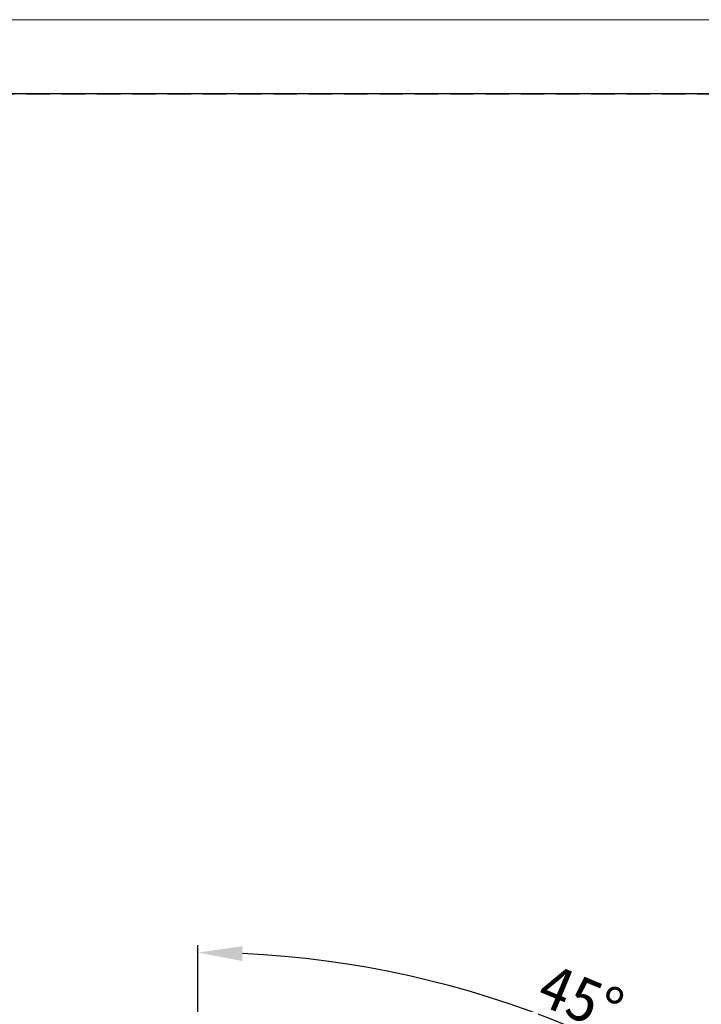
# Model space of a CAD drawing. Header units: millimetres. Extents: x -201 to 202, y 143 to 428.
# Tile 5 of 10: x 72 to 118, y 361 to 428. Entities that reach past the tile are written whole.
import ezdxf

# ---------------------------------------------------------------- set-up
doc = ezdxf.new("R2010")
doc.units = ezdxf.units.MM
doc.header["$LTSCALE"] = 0.25
doc.linetypes.add('HIDDEN', pattern=[9.525, 6.35, -3.175])
doc.layers.add('DIMENSION', color=6, linetype='Continuous', lineweight=9)
doc.layers.add('EMPTY LINE', color=252, linetype='Continuous', lineweight=0, plot=False)
doc.layers.add('FORM', color=7, linetype='Continuous')
doc.styles.add('VS Standard', font='msgothic.ttc', dxfattribs={"height": 3})
doc.dimstyles.new('VS Standard x0.5', dxfattribs={"dimtxt": 3, "dimasz": 3, "dimexe": 0.5, "dimexo": 0.8, "dimgap": 0.5, "dimtad": 3, "dimlfac": 2, "dimrnd": 0.0001, "dimzin": 9, "dimdsep": 46, "dimtxsty": 'VS Standard', "dimcen": 0, "dimaunit": 1, "dimadec": 0, "dimazin": 2, "dimtfac": 1, "dimtmove": 0, "dimatfit": 3, "dimfxl": 1, "dimtolj": 1, "dimtzin": 0, "dimarcsym": 0})

# ---------------------------------------------------------------- blocks, each defined once
blk = doc.blocks.new('*D236')
at = {"layer": 'Defpoints', "color": 0}
for p in [(84.158, 359.465), (116.849, 356.087), (121.988, 337.295), (84.158, 299.465), (84.158, 239.465)]:
    blk.add_point(p, dxfattribs=at)
at = {"layer": 'DIMENSION', "color": 0, "lineweight": -2}
for p, q in [((84.158, 360.265), (84.158, 365.346)), ((122.554, 337.86), (130.743, 346.05))]:
    blk.add_line(p, q, dxfattribs=at)
blk.add_arc((84.158, 299.465), 65.381, 47.62922, 87.37078, dxfattribs=at)
at = {"layer": 'DIMENSION', "color": 0}
for points in [[(87.169, 365.277), (87.146, 364.277), (84.158, 364.846)], [(127.875, 347.407), (128.566, 348.13), (130.39, 345.696)]]:
    blk.add_solid(points, dxfattribs=at)
at = {"layer": 'DIMENSION', "color": 0, "insert": (109.964, 361.766), "char_height": 3, "attachment_point": 5, "rotation": 337.5, "style": 'VS Standard'}
blk.add_mtext('\\A1;45%%d', dxfattribs=at)

msp = doc.modelspace()

# ---------------------------------------------------------------- linework, layer by layer
at = {"layer": 'EMPTY LINE'}
msp.add_line((201.5, 427.75), (-201.5, 427.75), dxfattribs=at)
at = {"layer": 'FORM', "linetype": 'HIDDEN'}
msp.add_lwpolyline([(-196.5, 422.75), (196.5, 422.75), (196.5, 147.75), (-196.5, 147.75)], close=True, dxfattribs=at)
at = {"layer": 'FORM'}
msp.add_lwpolyline([(-196.5, 422.75), (-196.5, 147.75), (-78.5, 147.75), (-78.5, 159.75), (16.5, 159.75), (16.5, 177.25), (196.5, 177.25), (196.5, 422.75), (-196.5, 422.75)], close=True, dxfattribs=at)

# ---------------------------------------------------------------- dimensions: what is measured, and where the dimension line sits
at = {"layer": 'DIMENSION'}
dim = msp.add_angular_dim_2l(base=(116.8489, 356.0865), line1=((84.1582, 299.4645), (121.9884, 337.2948)), line2=((84.1582, 239.4645), (84.1582, 359.4645)), dimstyle='VS Standard x0.5', dxfattribs=at)
dim.commit()
dim.dimension.update_dxf_attribs({"geometry": '*D236', "text_midpoint": (109.9643, 361.7661)})

doc.saveas('drawing.dxf')
